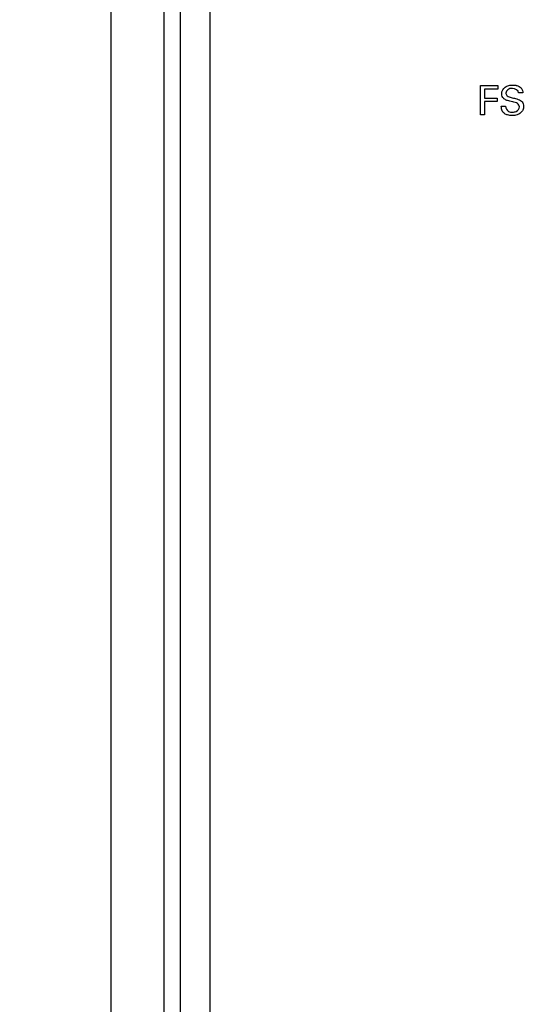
# Model space of a CAD drawing. Header units: inches. Extents: x 0 to 34, y 0 to 22.
# Tile 22 of 100: x 9.3 to 10.2, y 10.7 to 12.5. Entities that reach past the tile are written whole.
import ezdxf

# ---------------------------------------------------------------- set-up
doc = ezdxf.new("R2010")
doc.units = ezdxf.units.IN
doc.header["$LTSCALE"] = 1.87
doc.header["$MEASUREMENT"] = 0
doc.layers.get('0').update_dxf_attribs({"linetype": 'CONTINUOUS'})
doc.layers.add('DATUMCURVES', color=7, linetype='CONTINUOUS')
doc.layers.add('DIMENSIONS', color=7, linetype='CONTINUOUS')
doc.styles.get("Standard").update_dxf_attribs({"font": 'txt', "width": 0.8})
doc.dimstyles.new('DIMSTYLE_1', dxfattribs={"dimtxt": 0.125, "dimasz": 0.18, "dimexe": 0.18, "dimexo": 0.0625, "dimgap": 0.09, "dimtad": 0, "dimtih": 1, "dimtoh": 1, "dimdec": 3, "dimzin": 4, "dimdsep": 46, "dimtxsty": 'STANDARD', "dimblk": '_FILLED', "dimblk1": '_FILLED', "dimblk2": '_FILLED', "dimcen": 0.09, "dimadec": 0, "dimazin": 0, "dimtp": 0.001, "dimtm": 0.001, "dimtfac": 1, "dimtdec": 3, "dimtofl": 0, "dimtmove": 0, "dimatfit": 3, "dimldrblk": '_FILLED', "dimfxl": 1, "dimtolj": 1, "dimtzin": 4, "dimarcsym": 0})

# ---------------------------------------------------------------- blocks, each defined once
blk = doc.blocks.new('_FILLED')
at = {"color": 0, "linetype": 'BYBLOCK'}
blk.add_solid([(0, 0), (-1, 0.174), (-1, -0.174)], dxfattribs=at)
blk = doc.blocks.new('*D15')
at = {"layer": 'DIMENSIONS', "color": 2, "linetype": 'CONTINUOUS'}
for p, q in [((10.4291, 12.5223), (10.4291, 8.1327)), ((9.3241, 8.9468), (9.3241, 8.1327)), ((9.3241, 8.2577), (8.7827, 8.2577)), ((10.4291, 8.2577), (10.7891, 8.2577))]:
    blk.add_line(p, q, dxfattribs=at)
at = {"layer": 'DIMENSIONS', "color": 2, "linetype": 'CONTINUOUS', "xscale": 0.18, "yscale": 0.18, "zscale": 0.18}
blk.add_blockref('_FILLED', (9.3241, 8.2577), dxfattribs=at)
at = {"layer": 'DIMENSIONS', "color": 2, "linetype": 'CONTINUOUS', "xscale": 0.18, "yscale": 0.18, "zscale": 0.18, "rotation": 180}
blk.add_blockref('_FILLED', (10.4291, 8.2577), dxfattribs=at)
at = {"layer": 'DIMENSIONS', "color": 2, "linetype": 'CONTINUOUS', "width": 0.8}
for s, p in [('6X ', (7.0952, 8.1952)), ('1.105', (7.3952, 8.1952)), ('[', (8.0202, 8.1952)), ('28.07', (8.1202, 8.1952)), (']', (8.6202, 8.1952))]:
    blk.add_text(s, height=0.125, dxfattribs=at).set_placement(p)
blk = doc.blocks.new('*D16')
at = {"layer": 'DIMENSIONS', "color": 2, "linetype": 'CONTINUOUS'}
for p, q in [((10.4291, 12.5223), (10.4291, 7.826)), ((11.3041, 12.5223), (11.3041, 7.826)), ((10.4291, 7.951), (10.0299, 7.951)), ((11.3041, 7.951), (11.6641, 7.951))]:
    blk.add_line(p, q, dxfattribs=at)
at = {"layer": 'DIMENSIONS', "color": 2, "linetype": 'CONTINUOUS', "xscale": 0.18, "yscale": 0.18, "zscale": 0.18}
blk.add_blockref('_FILLED', (10.4291, 7.951), dxfattribs=at)
at = {"layer": 'DIMENSIONS', "color": 2, "linetype": 'CONTINUOUS', "xscale": 0.18, "yscale": 0.18, "zscale": 0.18, "rotation": 180}
blk.add_blockref('_FILLED', (11.3041, 7.951), dxfattribs=at)
at = {"layer": 'DIMENSIONS', "color": 2, "linetype": 'CONTINUOUS', "width": 0.8}
for s, p in [('[', (9.2674, 7.8885)), (']', (9.8674, 7.8885)), ('6X ', (8.4424, 7.8885)), ('.875', (8.7424, 7.8885)), ('22.23', (9.3674, 7.8885))]:
    blk.add_text(s, height=0.125, dxfattribs=at).set_placement(p)
blk = doc.blocks.new('*D17')
at = {"layer": 'DIMENSIONS', "color": 2, "linetype": 'CONTINUOUS'}
for p, q in [((11.3041, 12.5223), (11.3041, 7.5765)), ((12.1791, 12.5223), (12.1791, 7.5765)), ((11.3041, 7.7015), (10.9473, 7.7015)), ((12.1791, 7.7015), (12.5391, 7.7015))]:
    blk.add_line(p, q, dxfattribs=at)
at = {"layer": 'DIMENSIONS', "color": 2, "linetype": 'CONTINUOUS', "xscale": 0.18, "yscale": 0.18, "zscale": 0.18}
blk.add_blockref('_FILLED', (11.3041, 7.7015), dxfattribs=at)
at = {"layer": 'DIMENSIONS', "color": 2, "linetype": 'CONTINUOUS', "xscale": 0.18, "yscale": 0.18, "zscale": 0.18, "rotation": 180}
blk.add_blockref('_FILLED', (12.1791, 7.7015), dxfattribs=at)
at = {"layer": 'DIMENSIONS', "color": 2, "linetype": 'CONTINUOUS', "width": 0.8}
for s, p in [('4X ', (9.3598, 7.639)), ('.875', (9.6598, 7.639)), ('[', (10.1848, 7.639)), ('22.23', (10.2848, 7.639)), (']', (10.7848, 7.639))]:
    blk.add_text(s, height=0.125, dxfattribs=at).set_placement(p)

msp = doc.modelspace()

# ---------------------------------------------------------------- linework, layer by layer
at = {"color": 7, "linetype": 'CONTINUOUS'}
for p, q in [((9.5491, 9.3265), (9.5491, 18.9422)), ((9.5791, 18.9448), (9.5791, 9.3238)), ((9.4491, 9.3389), (9.4491, 18.9298))]:
    msp.add_line(p, q, dxfattribs=at)
at = {"layer": 'DATUMCURVES', "color": 40, "linetype": 'CONTINUOUS'}
for points, knots in [([(9.6355, 9.9881, 0.8645), (9.6355, 10.229, 0.8645), (9.6355, 11.7709, 0.8645), (9.6355, 13.3128, 0.8645), (9.6355, 14.6138, 0.8645)], [0, 0, 0, 0, 0.15625, 1, 1, 1, 1]), ([(10.1458, 12.4231, 0.8645), (10.1475, 12.4231, 0.8645), (10.1584, 12.4231, 0.8645), (10.1694, 12.4231, 0.8645), (10.1786, 12.4231, 0.8645)], [0, 0, 0, 0, 0.15625, 1, 1, 1, 1]), ([(10.1458, 12.3679, 0.8645), (10.1458, 12.3708, 0.8645), (10.1458, 12.3892, 0.8645), (10.1458, 12.4076, 0.8645), (10.1458, 12.4231, 0.8645)], [0, 0, 0, 0, 0.15625, 1, 1, 1, 1]), ([(10.2194, 12.383, 0.8645), (10.2194, 12.3854, 0.8645), (10.2158, 12.391, 0.8645), (10.208, 12.3919, 0.8645), (10.2017, 12.3936, 0.8645), (10.1966, 12.3949, 0.8645), (10.1912, 12.3969, 0.8645), (10.1868, 12.4018, 0.8645), (10.185, 12.4108, 0.8645), (10.1902, 12.4201, 0.8645), (10.1994, 12.4236, 0.8645), (10.2063, 12.4244, 0.8645), (10.2108, 12.424, 0.8645), (10.2126, 12.4237, 0.8645)], [0, 0, 0, 0, 0.089358, 0.210974, 0.281661, 0.334731, 0.408507, 0.49491, 0.567036, 0.741237, 0.832922, 0.929461, 1, 1, 1, 1]), ([(10.2126, 12.4237, 0.8645), (10.2133, 12.4236, 0.8645), (10.2169, 12.4227, 0.8645), (10.2223, 12.4201, 0.8645), (10.2255, 12.4142, 0.8645), (10.2258, 12.4108, 0.8645), (10.2259, 12.4094, 0.8645)], [0, 0, 0, 0, 0.088567, 0.522947, 0.795786, 1, 1, 1, 1]), ([(10.1786, 12.4166, 0.8645), (10.1773, 12.4166, 0.8645), (10.169, 12.4166, 0.8645), (10.1606, 12.4166, 0.8645), (10.1536, 12.4166, 0.8645)], [0, 0, 0, 0, 0.15625, 1, 1, 1, 1]), ([(10.1536, 12.4166, 0.8645), (10.1536, 12.4157, 0.8645), (10.1536, 12.41, 0.8645), (10.1536, 12.4043, 0.8645), (10.1536, 12.3994, 0.8645)], [0, 0, 0, 0, 0.15625, 1, 1, 1, 1]), ([(10.218, 12.4094, 0.8645), (10.2177, 12.4141, 0.8645), (10.2077, 12.4192, 0.8645), (10.1973, 12.4168, 0.8645), (10.194, 12.4112, 0.8645), (10.1941, 12.4086, 0.8645), (10.1941, 12.4084, 0.8645)], [0, 0, 0, 0, 0.458036, 0.755101, 0.988316, 1, 1, 1, 1]), ([(10.1941, 12.4084, 0.8645), (10.1943, 12.4066, 0.8645), (10.1966, 12.402, 0.8645), (10.2015, 12.4013, 0.8645), (10.2041, 12.4006, 0.8645)], [0, 0, 0, 0, 0.406343, 1, 1, 1, 1]), ([(10.2041, 12.4006, 0.8645), (10.2067, 12.4, 0.8645), (10.2127, 12.3984, 0.8645), (10.2189, 12.3968, 0.8645), (10.2218, 12.3948, 0.8645)], [0, 0, 0, 0, 0.433585, 1, 1, 1, 1]), ([(10.1536, 12.3994, 0.8645), (10.1548, 12.3994, 0.8645), (10.1627, 12.3994, 0.8645), (10.1705, 12.3994, 0.8645), (10.1772, 12.3994, 0.8645)], [0, 0, 0, 0, 0.15625, 1, 1, 1, 1]), ([(10.1772, 12.393, 0.8645), (10.1759, 12.393, 0.8645), (10.1681, 12.393, 0.8645), (10.1602, 12.393, 0.8645), (10.1536, 12.393, 0.8645)], [0, 0, 0, 0, 0.15625, 1, 1, 1, 1]), ([(10.1536, 12.393, 0.8645), (10.1536, 12.3917, 0.8645), (10.1536, 12.3833, 0.8645), (10.1536, 12.375, 0.8645), (10.1536, 12.3679, 0.8645)], [0, 0, 0, 0, 0.15625, 1, 1, 1, 1]), ([(10.1915, 12.3702, 0.8645), (10.1903, 12.371, 0.8645), (10.1876, 12.3734, 0.8645), (10.1855, 12.3784, 0.8645), (10.1853, 12.3824, 0.8645), (10.1853, 12.3841, 0.8645)], [0, 0, 0, 0, 0.254821, 0.678393, 1, 1, 1, 1]), ([(10.2218, 12.3948, 0.8645), (10.2239, 12.3935, 0.8645), (10.2268, 12.3898, 0.8645), (10.2275, 12.3844, 0.8645), (10.2271, 12.3803, 0.8645), (10.2257, 12.3759, 0.8645), (10.2219, 12.371, 0.8645), (10.216, 12.3681, 0.8645), (10.2104, 12.3668, 0.8645), (10.2044, 12.3665, 0.8645), (10.1979, 12.3671, 0.8645), (10.1932, 12.3691, 0.8645), (10.1915, 12.3702, 0.8645)], [0, 0, 0, 0, 0.128957, 0.217454, 0.278528, 0.337354, 0.454988, 0.587289, 0.664009, 0.74975, 0.896434, 1, 1, 1, 1]), ([(10.1932, 12.3841, 0.8645), (10.1934, 12.3803, 0.8645), (10.1972, 12.3732, 0.8645), (10.204, 12.3731, 0.8645), (10.2065, 12.3731, 0.8645)], [0, 0, 0, 0, 0.603267, 1, 1, 1, 1]), ([(10.2065, 12.3731, 0.8645), (10.2088, 12.3731, 0.8645), (10.2148, 12.3735, 0.8645), (10.2194, 12.3795, 0.8645), (10.2194, 12.383, 0.8645)], [0, 0, 0, 0, 0.395812, 1, 1, 1, 1])]:
    msp.add_open_spline(points, degree=3, knots=knots, dxfattribs=at)
for points in [[(10.1786, 12.4231, 0.8645), (10.1786, 12.4209, 0.8645), (10.1786, 12.4188, 0.8645), (10.1786, 12.4166, 0.8645)], [(10.2259, 12.4094, 0.8645), (10.2233, 12.4094, 0.8645), (10.2206, 12.4094, 0.8645), (10.218, 12.4094, 0.8645)], [(10.1772, 12.3994, 0.8645), (10.1772, 12.3973, 0.8645), (10.1772, 12.3951, 0.8645), (10.1772, 12.393, 0.8645)], [(10.1853, 12.3841, 0.8645), (10.1879, 12.3841, 0.8645), (10.1906, 12.3841, 0.8645), (10.1932, 12.3841, 0.8645)], [(10.1536, 12.3679, 0.8645), (10.151, 12.3679, 0.8645), (10.1484, 12.3679, 0.8645), (10.1458, 12.3679, 0.8645)]]:
    msp.add_open_spline(points, degree=3, dxfattribs=at)

# ---------------------------------------------------------------- dimensions: what is measured, and where the dimension line sits
at = {"layer": 'DIMENSIONS', "color": 2, "linetype": 'CONTINUOUS'}
for base, p1, p2, text, picture, middle in [((9.3241, 8.2577), (10.4291, 12.5223), (9.3241, 8.9468), '6X <>', '*D15', (7.9077, 8.2577)), ((10.4291, 7.951), (11.3041, 12.5223), (10.4291, 12.5223), '6X <>', '*D16', (9.2049, 7.951)), ((11.3041, 7.7015), (12.1791, 12.5223), (11.3041, 12.5223), '4X <>', '*D17', (10.1223, 7.7015))]:
    dim = msp.add_linear_dim(base=base, p1=p1, p2=p2, angle=180, text=text, dimstyle='DIMSTYLE_1', dxfattribs=at)
    dim.commit()
    dim.dimension.update_dxf_attribs({"geometry": picture, "text_midpoint": middle, "dimtype": 160})

doc.saveas('drawing.dxf')
